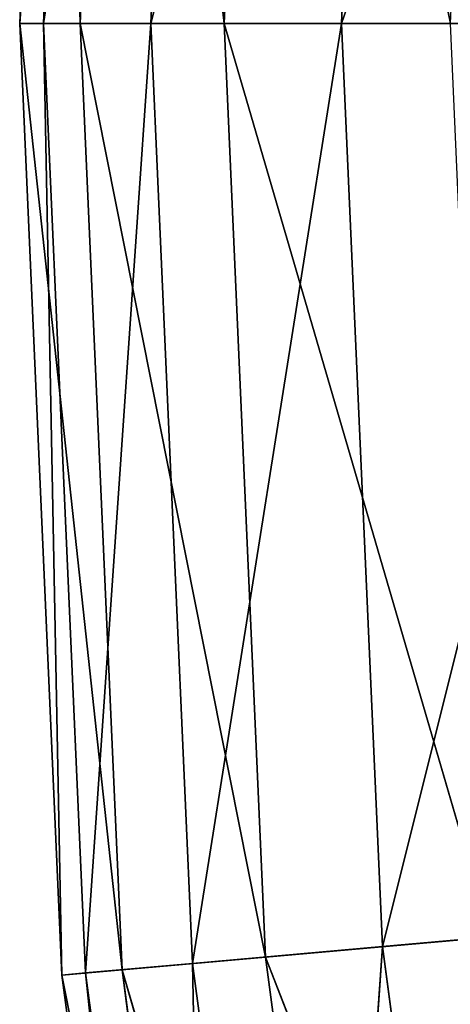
# Model space of a CAD drawing. Extents: x 0 to 100, y 0 to 121.
# Tile 52 of 256: x 0 to 2, y 45.42 to 49.99. Entities that reach past the tile are written whole.
import ezdxf

# ---------------------------------------------------------------- set-up
doc = ezdxf.new("R2010")
doc.units = 0
doc.header["$LTSCALE"] = 25.4
doc.layers.get('0').update_dxf_attribs({"color": 13, "linetype": 'CONTINUOUS'})

# ---------------------------------------------------------------- blocks, each defined once
blk = doc.blocks.new('SIMI-8052_STL')
at = {"color": 9}
for p, q in [((40.8627, 66.3059, 297.0384), (41.0583, 70.7241, 297.0384)), ((40.8627, 66.3059, 297.0384), (41.0583, 70.7241, 297.0384)), ((40.8627, 66.3059, 297.0384), (41.1676, 70.7143, 301.4525)), ((40.8627, 66.3059, 297.0384), (41.1676, 70.7143, 301.4525)), ((40.9725, 66.3059, 301.4525), (41.1676, 70.7143, 301.4525)), ((40.9725, 66.3059, 301.4525), (41.1676, 70.7143, 301.4525)), ((41.1427, 66.3059, 292.6317), (41.0583, 70.7241, 297.0384)), ((41.1427, 66.3059, 292.6317), (41.0583, 70.7241, 297.0384)), ((40.9725, 66.3059, 301.4525), (41.6645, 70.6703, 305.8397)), ((40.9725, 66.3059, 301.4525), (41.6645, 70.6703, 305.8397)), ((41.1427, 66.3059, 292.6317), (41.3372, 70.6993, 292.6317)), ((41.1427, 66.3059, 292.6317), (41.3372, 70.6993, 292.6317)), ((41.8105, 66.3059, 288.267), (41.3372, 70.6993, 292.6317)), ((41.8105, 66.3059, 288.267), (41.3372, 70.6993, 292.6317)), ((41.4713, 66.3059, 305.8397), (41.6645, 70.6703, 305.8397)), ((41.4713, 66.3059, 305.8397), (41.6645, 70.6703, 305.8397)), ((41.8105, 66.3059, 288.267), (42.0023, 70.6403, 288.267)), ((41.8105, 66.3059, 288.267), (42.0023, 70.6403, 288.267)), ((42.8607, 66.3059, 283.9782), (42.0023, 70.6403, 288.267)), ((42.8607, 66.3059, 283.9782), (42.0023, 70.6403, 288.267)), ((41.4713, 66.3059, 305.8397), (42.545, 70.5922, 310.1658)), ((41.4713, 66.3059, 305.8397), (42.545, 70.5922, 310.1658)), ((42.3552, 66.3059, 310.1658), (42.545, 70.5922, 310.1658)), ((42.3552, 66.3059, 310.1658), (42.545, 70.5922, 310.1658)), ((42.3552, 66.3059, 310.1658), (43.8022, 70.4806, 314.3971)), ((42.3552, 66.3059, 310.1658), (43.8022, 70.4806, 314.3971)), ((41.1427, 66.3059, 292.6317), (40.8627, 66.3059, 297.0384)), ((41.1427, 66.3059, 292.6317), (40.8627, 66.3059, 297.0384)), ((41.3373, 61.9124, 292.6317), (40.8627, 66.3059, 297.0384)), ((41.3373, 61.9124, 292.6317), (40.8627, 66.3059, 297.0384)), ((41.0584, 61.8877, 297.0384), (40.8627, 66.3059, 297.0384)), ((40.8627, 66.3059, 297.0384), (40.9725, 66.3059, 301.4525)), ((40.8627, 66.3059, 297.0384), (40.9725, 66.3059, 301.4525)), ((41.0584, 61.8877, 297.0384), (40.8627, 66.3059, 297.0384)), ((41.0584, 61.8877, 297.0384), (40.9725, 66.3059, 301.4525)), ((41.0584, 61.8877, 297.0384), (40.9725, 66.3059, 301.4525)), ((41.1678, 61.8974, 301.4525), (40.9725, 66.3059, 301.4525)), ((40.9725, 66.3059, 301.4525), (41.4713, 66.3059, 305.8397)), ((40.9725, 66.3059, 301.4525), (41.4713, 66.3059, 305.8397)), ((41.1678, 61.8974, 301.4525), (40.9725, 66.3059, 301.4525)), ((41.8105, 66.3059, 288.267), (41.1427, 66.3059, 292.6317)), ((41.8105, 66.3059, 288.267), (41.1427, 66.3059, 292.6317)), ((42.0025, 61.9715, 288.267), (41.1427, 66.3059, 292.6317)), ((42.0025, 61.9715, 288.267), (41.1427, 66.3059, 292.6317)), ((41.3373, 61.9124, 292.6317), (41.1427, 66.3059, 292.6317)), ((41.3373, 61.9124, 292.6317), (41.1427, 66.3059, 292.6317)), ((41.1678, 61.8974, 301.4525), (41.4713, 66.3059, 305.8397)), ((41.1678, 61.8974, 301.4525), (41.4713, 66.3059, 305.8397)), ((41.6646, 61.9415, 305.8397), (41.4713, 66.3059, 305.8397)), ((41.4713, 66.3059, 305.8397), (42.3552, 66.3059, 310.1658)), ((41.4713, 66.3059, 305.8397), (42.3552, 66.3059, 310.1658)), ((41.6646, 61.9415, 305.8397), (41.4713, 66.3059, 305.8397)), ((41.6646, 61.9415, 305.8397), (42.3552, 66.3059, 310.1658)), ((41.6646, 61.9415, 305.8397), (42.3552, 66.3059, 310.1658)), ((42.8607, 66.3059, 283.9782), (41.8105, 66.3059, 288.267)), ((42.8607, 66.3059, 283.9782), (41.8105, 66.3059, 288.267)), ((43.0485, 62.0643, 283.9782), (41.8105, 66.3059, 288.267)), ((43.0485, 62.0643, 283.9782), (41.8105, 66.3059, 288.267)), ((42.0025, 61.9715, 288.267), (41.8105, 66.3059, 288.267)), ((42.0025, 61.9715, 288.267), (41.8105, 66.3059, 288.267)), ((42.5451, 62.0196, 310.1658), (42.3552, 66.3059, 310.1658)), ((42.3552, 66.3059, 310.1658), (43.6174, 66.3059, 314.3971)), ((42.3552, 66.3059, 310.1658), (43.6174, 66.3059, 314.3971)), ((42.5451, 62.0196, 310.1658), (42.3552, 66.3059, 310.1658)), ((42.5451, 62.0196, 310.1658), (43.6174, 66.3059, 314.3971)), ((42.5451, 62.0196, 310.1658), (43.6174, 66.3059, 314.3971)), ((42.5451, 62.0196, 310.1658), (43.8023, 62.1312, 314.3971)), ((42.5451, 62.0196, 310.1658), (43.8023, 62.1312, 314.3971)), ((43.0485, 62.0643, 283.9782), (42.0025, 61.9715, 288.267)), ((43.0485, 62.0643, 283.9782), (42.0025, 61.9715, 288.267)), ((41.6646, 61.9415, 305.8397), (42.5451, 62.0196, 310.1658)), ((41.6646, 61.9415, 305.8397), (42.5451, 62.0196, 310.1658)), ((42.2429, 57.6113, 305.8397), (42.5451, 62.0196, 310.1658)), ((42.2429, 57.6113, 305.8397), (42.5451, 62.0196, 310.1658)), ((43.113, 57.7669, 310.1658), (42.5451, 62.0196, 310.1658)), ((43.113, 57.7669, 310.1658), (42.5451, 62.0196, 310.1658)), ((41.1678, 61.8974, 301.4525), (41.6646, 61.9415, 305.8397)), ((41.1678, 61.8974, 301.4525), (41.6646, 61.9415, 305.8397)), ((42.0025, 61.9715, 288.267), (41.3373, 61.9124, 292.6317)), ((42.0025, 61.9715, 288.267), (41.3373, 61.9124, 292.6317)), ((41.7519, 57.5234, 301.4525), (41.6646, 61.9415, 305.8397)), ((41.7519, 57.5234, 301.4525), (41.6646, 61.9415, 305.8397)), ((42.2429, 57.6113, 305.8397), (41.6646, 61.9415, 305.8397)), ((42.2429, 57.6113, 305.8397), (41.6646, 61.9415, 305.8397)), ((43.6105, 57.8559, 283.9782), (42.0025, 61.9715, 288.267)), ((43.6105, 57.8559, 283.9782), (42.0025, 61.9715, 288.267)), ((42.5768, 57.671, 288.267), (42.0025, 61.9715, 288.267)), ((42.5768, 57.671, 288.267), (42.0025, 61.9715, 288.267)), ((41.3373, 61.9124, 292.6317), (41.0584, 61.8877, 297.0384)), ((41.3373, 61.9124, 292.6317), (41.0584, 61.8877, 297.0384)), ((41.0584, 61.8877, 297.0384), (41.1678, 61.8974, 301.4525)), ((41.0584, 61.8877, 297.0384), (41.1678, 61.8974, 301.4525)), ((41.6438, 57.5041, 297.0384), (41.1678, 61.8974, 301.4525)), ((41.6438, 57.5041, 297.0384), (41.1678, 61.8974, 301.4525)), ((41.7519, 57.5234, 301.4525), (41.1678, 61.8974, 301.4525)), ((41.7519, 57.5234, 301.4525), (41.1678, 61.8974, 301.4525)), ((42.5768, 57.671, 288.267), (41.3373, 61.9124, 292.6317)), ((42.5768, 57.671, 288.267), (41.3373, 61.9124, 292.6317)), ((41.9195, 57.5534, 292.6317), (41.3373, 61.9124, 292.6317)), ((41.9195, 57.5534, 292.6317), (41.3373, 61.9124, 292.6317)), ((41.9195, 57.5534, 292.6317), (41.0584, 61.8877, 297.0384)), ((41.9195, 57.5534, 292.6317), (41.0584, 61.8877, 297.0384)), ((41.6438, 57.5041, 297.0384), (41.0584, 61.8877, 297.0384)), ((41.6438, 57.5041, 297.0384), (41.0584, 61.8877, 297.0384))]:
    blk.add_line(p, q, dxfattribs=at)
mesh = blk.add_polyface(dxfattribs=at)
corners = [(41.0583, 70.7241, 297.0384), (40.8627, 66.3059, 297.0384), (41.1427, 66.3059, 292.6317)]
mesh.append_faces([[corners[k] for k in face] for face in [(0, 1, 2)]], dxfattribs={"color": 9})
mesh = blk.add_polyface(dxfattribs=at)
corners = [(41.0583, 70.7241, 297.0384), (41.1676, 70.7143, 301.4525), (40.8627, 66.3059, 297.0384)]
mesh.append_faces([[corners[k] for k in face] for face in [(0, 1, 2)]], dxfattribs={"color": 9})
mesh = blk.add_polyface(dxfattribs=at)
corners = [(41.1676, 70.7143, 301.4525), (40.9725, 66.3059, 301.4525), (40.8627, 66.3059, 297.0384)]
mesh.append_faces([[corners[k] for k in face] for face in [(0, 1, 2)]], dxfattribs={"color": 9})
mesh = blk.add_polyface(dxfattribs=at)
corners = [(41.1676, 70.7143, 301.4525), (41.6645, 70.6703, 305.8397), (40.9725, 66.3059, 301.4525)]
mesh.append_faces([[corners[k] for k in face] for face in [(0, 1, 2)]], dxfattribs={"color": 9})
mesh = blk.add_polyface(dxfattribs=at)
corners = [(41.0583, 70.7241, 297.0384), (41.1427, 66.3059, 292.6317), (41.3372, 70.6993, 292.6317)]
mesh.append_faces([[corners[k] for k in face] for face in [(0, 1, 2)]], dxfattribs={"color": 9})
mesh = blk.add_polyface(dxfattribs=at)
corners = [(41.6645, 70.6703, 305.8397), (41.4713, 66.3059, 305.8397), (40.9725, 66.3059, 301.4525)]
mesh.append_faces([[corners[k] for k in face] for face in [(0, 1, 2)]], dxfattribs={"color": 9})
mesh = blk.add_polyface(dxfattribs=at)
corners = [(41.3372, 70.6993, 292.6317), (41.1427, 66.3059, 292.6317), (41.8105, 66.3059, 288.267)]
mesh.append_faces([[corners[k] for k in face] for face in [(0, 1, 2)]], dxfattribs={"color": 9})
mesh = blk.add_polyface(dxfattribs=at)
corners = [(41.3372, 70.6993, 292.6317), (41.8105, 66.3059, 288.267), (42.0023, 70.6403, 288.267)]
mesh.append_faces([[corners[k] for k in face] for face in [(0, 1, 2)]], dxfattribs={"color": 9})
mesh = blk.add_polyface(dxfattribs=at)
corners = [(41.6645, 70.6703, 305.8397), (42.545, 70.5922, 310.1658), (41.4713, 66.3059, 305.8397)]
mesh.append_faces([[corners[k] for k in face] for face in [(0, 1, 2)]], dxfattribs={"color": 9})
mesh = blk.add_polyface(dxfattribs=at)
corners = [(42.0023, 70.6403, 288.267), (41.8105, 66.3059, 288.267), (42.8607, 66.3059, 283.9782)]
mesh.append_faces([[corners[k] for k in face] for face in [(0, 1, 2)]], dxfattribs={"color": 9})
mesh = blk.add_polyface(dxfattribs=at)
corners = [(42.0023, 70.6403, 288.267), (42.8607, 66.3059, 283.9782), (43.0484, 70.5475, 283.9782)]
mesh.append_faces([[corners[k] for k in face] for face in [(0, 1, 2)]], dxfattribs={"color": 9})
mesh = blk.add_polyface(dxfattribs=at)
corners = [(42.545, 70.5922, 310.1658), (42.3552, 66.3059, 310.1658), (41.4713, 66.3059, 305.8397)]
mesh.append_faces([[corners[k] for k in face] for face in [(0, 1, 2)]], dxfattribs={"color": 9})
mesh = blk.add_polyface(dxfattribs=at)
corners = [(42.545, 70.5922, 310.1658), (43.8022, 70.4806, 314.3971), (42.3552, 66.3059, 310.1658)]
mesh.append_faces([[corners[k] for k in face] for face in [(0, 1, 2)]], dxfattribs={"color": 9})
mesh = blk.add_polyface(dxfattribs=at)
corners = [(43.8022, 70.4806, 314.3971), (43.6174, 66.3059, 314.3971), (42.3552, 66.3059, 310.1658)]
mesh.append_faces([[corners[k] for k in face] for face in [(0, 1, 2)]], dxfattribs={"color": 9})
mesh = blk.add_polyface(dxfattribs=at)
corners = [(40.8627, 66.3059, 297.0384), (41.3373, 61.9124, 292.6317), (41.1427, 66.3059, 292.6317)]
mesh.append_faces([[corners[k] for k in face] for face in [(0, 1, 2)]], dxfattribs={"color": 9})
mesh = blk.add_polyface(dxfattribs=at)
corners = [(40.8627, 66.3059, 297.0384), (41.0584, 61.8877, 297.0384), (41.3373, 61.9124, 292.6317)]
mesh.append_faces([[corners[k] for k in face] for face in [(0, 1, 2)]], dxfattribs={"color": 9})
mesh = blk.add_polyface(dxfattribs=at)
corners = [(40.9725, 66.3059, 301.4525), (41.0584, 61.8877, 297.0384), (40.8627, 66.3059, 297.0384)]
mesh.append_faces([[corners[k] for k in face] for face in [(0, 1, 2)]], dxfattribs={"color": 9})
mesh = blk.add_polyface(dxfattribs=at)
corners = [(40.9725, 66.3059, 301.4525), (41.1678, 61.8974, 301.4525), (41.0584, 61.8877, 297.0384)]
mesh.append_faces([[corners[k] for k in face] for face in [(0, 1, 2)]], dxfattribs={"color": 9})
mesh = blk.add_polyface(dxfattribs=at)
corners = [(41.4713, 66.3059, 305.8397), (41.1678, 61.8974, 301.4525), (40.9725, 66.3059, 301.4525)]
mesh.append_faces([[corners[k] for k in face] for face in [(0, 1, 2)]], dxfattribs={"color": 9})
mesh = blk.add_polyface(dxfattribs=at)
corners = [(41.8105, 66.3059, 288.267), (41.1427, 66.3059, 292.6317), (42.0025, 61.9715, 288.267)]
mesh.append_faces([[corners[k] for k in face] for face in [(0, 1, 2)]], dxfattribs={"color": 9})
mesh = blk.add_polyface(dxfattribs=at)
corners = [(41.1427, 66.3059, 292.6317), (41.3373, 61.9124, 292.6317), (42.0025, 61.9715, 288.267)]
mesh.append_faces([[corners[k] for k in face] for face in [(0, 1, 2)]], dxfattribs={"color": 9})
mesh = blk.add_polyface(dxfattribs=at)
corners = [(41.4713, 66.3059, 305.8397), (41.6646, 61.9415, 305.8397), (41.1678, 61.8974, 301.4525)]
mesh.append_faces([[corners[k] for k in face] for face in [(0, 1, 2)]], dxfattribs={"color": 9})
mesh = blk.add_polyface(dxfattribs=at)
corners = [(42.3552, 66.3059, 310.1658), (41.6646, 61.9415, 305.8397), (41.4713, 66.3059, 305.8397)]
mesh.append_faces([[corners[k] for k in face] for face in [(0, 1, 2)]], dxfattribs={"color": 9})
mesh = blk.add_polyface(dxfattribs=at)
corners = [(42.3552, 66.3059, 310.1658), (42.5451, 62.0196, 310.1658), (41.6646, 61.9415, 305.8397)]
mesh.append_faces([[corners[k] for k in face] for face in [(0, 1, 2)]], dxfattribs={"color": 9})
mesh = blk.add_polyface(dxfattribs=at)
corners = [(42.8607, 66.3059, 283.9782), (41.8105, 66.3059, 288.267), (43.0485, 62.0643, 283.9782)]
mesh.append_faces([[corners[k] for k in face] for face in [(0, 1, 2)]], dxfattribs={"color": 9})
mesh = blk.add_polyface(dxfattribs=at)
corners = [(41.8105, 66.3059, 288.267), (42.0025, 61.9715, 288.267), (43.0485, 62.0643, 283.9782)]
mesh.append_faces([[corners[k] for k in face] for face in [(0, 1, 2)]], dxfattribs={"color": 9})
mesh = blk.add_polyface(dxfattribs=at)
corners = [(43.6174, 66.3059, 314.3971), (42.5451, 62.0196, 310.1658), (42.3552, 66.3059, 310.1658)]
mesh.append_faces([[corners[k] for k in face] for face in [(0, 1, 2)]], dxfattribs={"color": 9})
mesh = blk.add_polyface(dxfattribs=at)
corners = [(43.6174, 66.3059, 314.3971), (43.8023, 62.1312, 314.3971), (42.5451, 62.0196, 310.1658)]
mesh.append_faces([[corners[k] for k in face] for face in [(0, 1, 2)]], dxfattribs={"color": 9})
mesh = blk.add_polyface(dxfattribs=at)
corners = [(43.8023, 62.1312, 314.3971), (43.113, 57.7669, 310.1658), (42.5451, 62.0196, 310.1658)]
mesh.append_faces([[corners[k] for k in face] for face in [(0, 1, 2)]], dxfattribs={"color": 9})
mesh = blk.add_polyface(dxfattribs=at)
corners = [(43.0485, 62.0643, 283.9782), (42.0025, 61.9715, 288.267), (43.6105, 57.8559, 283.9782)]
mesh.append_faces([[corners[k] for k in face] for face in [(0, 1, 2)]], dxfattribs={"color": 9})
mesh = blk.add_polyface(dxfattribs=at)
corners = [(42.5451, 62.0196, 310.1658), (42.2429, 57.6113, 305.8397), (41.6646, 61.9415, 305.8397)]
mesh.append_faces([[corners[k] for k in face] for face in [(0, 1, 2)]], dxfattribs={"color": 9})
mesh = blk.add_polyface(dxfattribs=at)
corners = [(42.5451, 62.0196, 310.1658), (43.113, 57.7669, 310.1658), (42.2429, 57.6113, 305.8397)]
mesh.append_faces([[corners[k] for k in face] for face in [(0, 1, 2)]], dxfattribs={"color": 9})
mesh = blk.add_polyface(dxfattribs=at)
corners = [(41.6646, 61.9415, 305.8397), (41.7519, 57.5234, 301.4525), (41.1678, 61.8974, 301.4525)]
mesh.append_faces([[corners[k] for k in face] for face in [(0, 1, 2)]], dxfattribs={"color": 9})
mesh = blk.add_polyface(dxfattribs=at)
corners = [(42.0025, 61.9715, 288.267), (41.3373, 61.9124, 292.6317), (42.5768, 57.671, 288.267)]
mesh.append_faces([[corners[k] for k in face] for face in [(0, 1, 2)]], dxfattribs={"color": 9})
mesh = blk.add_polyface(dxfattribs=at)
corners = [(41.6646, 61.9415, 305.8397), (42.2429, 57.6113, 305.8397), (41.7519, 57.5234, 301.4525)]
mesh.append_faces([[corners[k] for k in face] for face in [(0, 1, 2)]], dxfattribs={"color": 9})
mesh = blk.add_polyface(dxfattribs=at)
corners = [(42.0025, 61.9715, 288.267), (42.5768, 57.671, 288.267), (43.6105, 57.8559, 283.9782)]
mesh.append_faces([[corners[k] for k in face] for face in [(0, 1, 2)]], dxfattribs={"color": 9})
mesh = blk.add_polyface(dxfattribs=at)
corners = [(41.3373, 61.9124, 292.6317), (41.0584, 61.8877, 297.0384), (41.9195, 57.5534, 292.6317)]
mesh.append_faces([[corners[k] for k in face] for face in [(0, 1, 2)]], dxfattribs={"color": 9})
mesh = blk.add_polyface(dxfattribs=at)
corners = [(41.1678, 61.8974, 301.4525), (41.6438, 57.5041, 297.0384), (41.0584, 61.8877, 297.0384)]
mesh.append_faces([[corners[k] for k in face] for face in [(0, 1, 2)]], dxfattribs={"color": 9})
mesh = blk.add_polyface(dxfattribs=at)
corners = [(41.1678, 61.8974, 301.4525), (41.7519, 57.5234, 301.4525), (41.6438, 57.5041, 297.0384)]
mesh.append_faces([[corners[k] for k in face] for face in [(0, 1, 2)]], dxfattribs={"color": 9})
mesh = blk.add_polyface(dxfattribs=at)
corners = [(41.3373, 61.9124, 292.6317), (41.9195, 57.5534, 292.6317), (42.5768, 57.671, 288.267)]
mesh.append_faces([[corners[k] for k in face] for face in [(0, 1, 2)]], dxfattribs={"color": 9})
mesh = blk.add_polyface(dxfattribs=at)
corners = [(41.0584, 61.8877, 297.0384), (41.6438, 57.5041, 297.0384), (41.9195, 57.5534, 292.6317)]
mesh.append_faces([[corners[k] for k in face] for face in [(0, 1, 2)]], dxfattribs={"color": 9})

msp = doc.modelspace()

# ---------------------------------------------------------------- block references
at = {"color": 0}
msp.add_blockref('SIMI-8052_STL', (-40.8627, -16.3282, -2.3197), dxfattribs=at)

doc.saveas('drawing.dxf')
